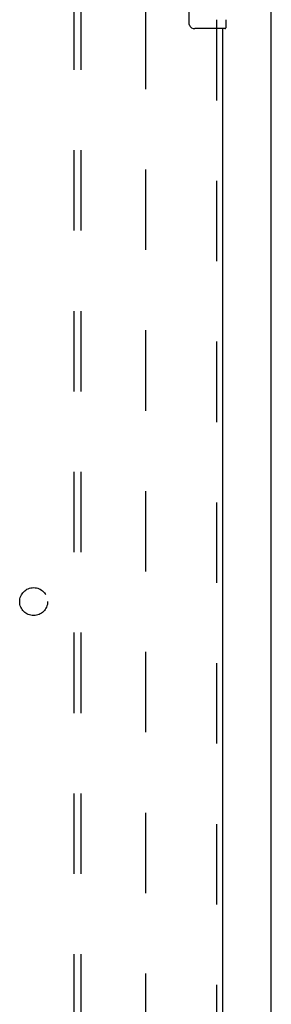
# Model space of a CAD drawing. Header units: inches. Extents: x 0 to 262, y 0 to 169.
# Tile 49 of 105: x 119.07 to 123.57, y 79.49 to 97.1. Entities that reach past the tile are written whole.
import ezdxf

# ---------------------------------------------------------------- set-up
doc = ezdxf.new("R2010")
doc.units = ezdxf.units.IN
doc.header["$LTSCALE"] = 14.384615
doc.header["$MEASUREMENT"] = 0
doc.linetypes.add('HIDDEN', pattern=[0.2, 0.1, -0.1])
doc.layers.get('0').update_dxf_attribs({"linetype": 'CONTINUOUS'})
for name, color, linetype in [('DEFAULT_2', 8, 'HIDDEN'), ('RIGHTHAND_DOOR_ASSEMBLY', 7, 'CONTINUOUS'), ('SUBPANEL', 7, 'CONTINUOUS')]:
    doc.layers.add(name, color=color, linetype=linetype)

msp = doc.modelspace()

# ---------------------------------------------------------------- linework, layer by layer
at = {"color": 7, "linetype": 'Continuous'}
msp.add_line((123.565, 42.819), (123.565, 126.569), dxfattribs=at)
at = {"layer": 'DEFAULT_2', "color": 8, "linetype": 'HIDDEN'}
msp.add_line((121.315, 123.194), (121.315, 50.194), dxfattribs=at)
at = {"layer": 'RIGHTHAND_DOOR_ASSEMBLY', "color": 7, "linetype": 'Continuous'}
for p, q in [((122.096, 97.044), (122.096, 97.844)), ((122.75, 97.104), (122.75, 96.959)), ((122.735, 96.944), (122.195, 96.944))]:
    msp.add_line(p, q, dxfattribs=at)
at = {"layer": 'RIGHTHAND_DOOR_ASSEMBLY', "color": 8, "linetype": 'HIDDEN'}
msp.add_line((122.586, 97.099), (122.586, 76.289), dxfattribs=at)
at = {"layer": 'RIGHTHAND_DOOR_ASSEMBLY', "color": 3, "linetype": 'Continuous'}
msp.add_line((122.69, 96.944), (122.69, 76.444), dxfattribs=at)
at = {"layer": 'RIGHTHAND_DOOR_ASSEMBLY', "color": 7, "linetype": 'Continuous'}
msp.add_lwpolyline([(122.102, 97.008), (122.1, 97.013), (122.099, 97.019), (122.097, 97.025), (122.096, 97.031), (122.096, 97.037), (122.096, 97.044)], dxfattribs=at)
for centre, radius, start, end in [((122.195, 97.044), 0.1, 201.1999, 270), ((122.735, 96.959), 0.015, 270, 360)]:
    msp.add_arc(centre, radius, start, end, dxfattribs=at)
at = {"layer": 'SUBPANEL', "color": 8, "linetype": 'HIDDEN'}
for p, q in [((120.034, 120.662), (120.034, 52.725)), ((120.159, 120.662), (120.159, 52.725))]:
    msp.add_line(p, q, dxfattribs=at)
msp.add_circle((119.315, 86.694), 0.25, dxfattribs=at)

doc.saveas('drawing.dxf')
